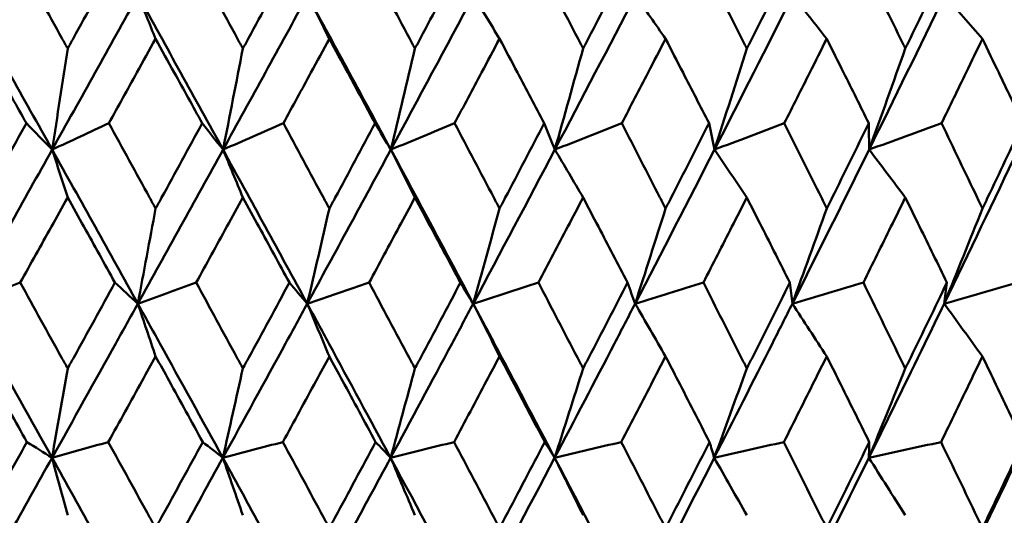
# Model space of a CAD drawing. Header units: millimetres. Extents: x 113 to 2969, y 62 to 2427.
# Tile 72 of 256: x 909.92 to 916.76, y 147.13 to 150.58. Entities that reach past the tile are written whole.
import ezdxf

# ---------------------------------------------------------------- set-up
doc = ezdxf.new("R2010")
doc.units = ezdxf.units.MM
doc.header["$LTSCALE"] = 12
doc.layers.add('Widoczne (ISO)', color=7, linetype='Continuous', lineweight=50)

msp = doc.modelspace()

# ---------------------------------------------------------------- linework, layer by layer
at = {"layer": 'Widoczne (ISO)'}
msp.add_circle((905.8943, 112.3297), 50, dxfattribs=at)
for points, knots in [([(909.9325, 150.9657), (910.0275, 150.7942), (910.1223, 150.6227), (910.2304, 150.4269), (910.2438, 150.4026), (910.2572, 150.3784)], [0.02983351, 0.02983351, 0.02983351, 0.02983351, 0.0889495, 0.0889495, 0.09731113, 0.09731113, 0.09731113, 0.09731113]), ([(910.2572, 150.3784), (910.2705, 150.4025), (910.2838, 150.4267), (910.3918, 150.6225), (910.4863, 150.7941), (910.5807, 150.9657)], [0.0806421, 0.0806421, 0.0806421, 0.0806421, 0.08897282, 0.08897282, 0.14811965, 0.14811965, 0.14811965, 0.14811965]), ([(911.1544, 150.9657), (911.248, 150.7942), (911.3414, 150.6227), (911.4478, 150.4269), (911.461, 150.4026), (911.4741, 150.3784)], [0.02983351, 0.02983351, 0.02983351, 0.02983351, 0.0889495, 0.0889495, 0.09731113, 0.09731113, 0.09731113, 0.09731113]), ([(911.4741, 150.3784), (911.4873, 150.4025), (911.5004, 150.4267), (911.6066, 150.6225), (911.6996, 150.7941), (911.7923, 150.9657)], [0.0806421, 0.0806421, 0.0806421, 0.0806421, 0.08897282, 0.08897282, 0.14811965, 0.14811965, 0.14811965, 0.14811965]), ([(912.3557, 150.9657), (912.4475, 150.7942), (912.539, 150.6227), (912.6432, 150.4269), (912.6562, 150.4026), (912.6691, 150.3784)], [0.02983351, 0.02983351, 0.02983351, 0.02983351, 0.0889495, 0.0889495, 0.09731113, 0.09731113, 0.09731113, 0.09731113]), ([(912.6691, 150.3784), (912.6819, 150.4025), (912.6948, 150.4267), (912.7989, 150.6225), (912.8899, 150.7941), (912.9806, 150.9657)], [0.0806421, 0.0806421, 0.0806421, 0.0806421, 0.08897282, 0.08897282, 0.14811965, 0.14811965, 0.14811965, 0.14811965]), ([(913.5314, 150.9657), (913.621, 150.7942), (913.7104, 150.6227), (913.8121, 150.4269), (913.8247, 150.4026), (913.8373, 150.3784)], [0.02983351, 0.02983351, 0.02983351, 0.02983351, 0.0889495, 0.0889495, 0.09731113, 0.09731113, 0.09731113, 0.09731113]), ([(913.8373, 150.3784), (913.8498, 150.4025), (913.8623, 150.4267), (913.9639, 150.6225), (914.0526, 150.7941), (914.141, 150.9657)], [0.0806421, 0.0806421, 0.0806421, 0.0806421, 0.08897282, 0.08897282, 0.14811965, 0.14811965, 0.14811965, 0.14811965]), ([(914.6769, 150.9657), (914.7641, 150.7942), (914.8509, 150.6227), (914.9497, 150.4269), (914.9619, 150.4026), (914.9741, 150.3784)], [0.02983351, 0.02983351, 0.02983351, 0.02983351, 0.0889495, 0.0889495, 0.09731113, 0.09731113, 0.09731113, 0.09731113]), ([(914.9741, 150.3784), (914.9863, 150.4025), (914.9985, 150.4267), (915.097, 150.6225), (915.1831, 150.7941), (915.2688, 150.9657)], [0.0806421, 0.0806421, 0.0806421, 0.0806421, 0.08897282, 0.08897282, 0.14811965, 0.14811965, 0.14811965, 0.14811965]), ([(915.7879, 150.9657), (915.8722, 150.7942), (915.9561, 150.6227), (916.0515, 150.4269), (916.0633, 150.4026), (916.0751, 150.3784)], [0.02983351, 0.02983351, 0.02983351, 0.02983351, 0.0889495, 0.0889495, 0.09731113, 0.09731113, 0.09731113, 0.09731113]), ([(916.0751, 150.3784), (916.0869, 150.4025), (916.0987, 150.4267), (916.1938, 150.6225), (916.2769, 150.7941), (916.3596, 150.9657)], [0.0806421, 0.0806421, 0.0806421, 0.0806421, 0.08897282, 0.08897282, 0.14811965, 0.14811965, 0.14811965, 0.14811965]), ([(909.9703, 149.8592), (909.9049, 149.9766), (909.8393, 150.0939), (909.7298, 150.2897), (909.6859, 150.3682), (909.6419, 150.4467)], [0.02104899, 0.02104899, 0.02104899, 0.02104899, 0.0615671, 0.0615671, 0.08866561, 0.08866561, 0.08866561, 0.08866561]), ([(910.8681, 150.4467), (910.8248, 150.3682), (910.7814, 150.2898), (910.6731, 150.094), (910.6081, 149.9766), (910.5431, 149.8592)], [0.03448054, 0.03448054, 0.03448054, 0.03448054, 0.06157222, 0.06157222, 0.10209717, 0.10209717, 0.10209717, 0.10209717]), ([(911.1917, 149.8592), (911.1272, 149.9766), (911.0627, 150.0939), (910.9547, 150.2897), (910.9115, 150.3682), (910.8681, 150.4467)], [0.02104899, 0.02104899, 0.02104899, 0.02104899, 0.0615671, 0.0615671, 0.08866561, 0.08866561, 0.08866561, 0.08866561]), ([(912.0746, 150.4467), (912.0321, 150.3682), (911.9895, 150.2898), (911.8831, 150.094), (911.8193, 149.9766), (911.7553, 149.8592)], [0.03448054, 0.03448054, 0.03448054, 0.03448054, 0.06157222, 0.06157222, 0.10209717, 0.10209717, 0.10209717, 0.10209717]), ([(912.3922, 149.8592), (912.329, 149.9766), (912.2656, 150.0939), (912.1597, 150.2897), (912.1172, 150.3682), (912.0746, 150.4467)], [0.02104899, 0.02104899, 0.02104899, 0.02104899, 0.0615671, 0.0615671, 0.08866561, 0.08866561, 0.08866561, 0.08866561]), ([(913.2568, 150.4467), (913.2152, 150.3682), (913.1736, 150.2898), (913.0695, 150.094), (913.007, 149.9766), (912.9445, 149.8592)], [0.03448054, 0.03448054, 0.03448054, 0.03448054, 0.06157222, 0.06157222, 0.10209717, 0.10209717, 0.10209717, 0.10209717]), ([(913.5671, 149.8592), (913.5053, 149.9766), (913.4435, 150.0939), (913.34, 150.2897), (913.2984, 150.3682), (913.2568, 150.4467)], [0.02104899, 0.02104899, 0.02104899, 0.02104899, 0.0615671, 0.0615671, 0.08866561, 0.08866561, 0.08866561, 0.08866561]), ([(914.4099, 150.4467), (914.3694, 150.3682), (914.3289, 150.2898), (914.2276, 150.094), (914.1667, 149.9766), (914.1057, 149.8592)], [0.03448054, 0.03448054, 0.03448054, 0.03448054, 0.06157222, 0.06157222, 0.10209717, 0.10209717, 0.10209717, 0.10209717]), ([(914.7117, 149.8592), (914.6517, 149.9766), (914.5915, 150.0939), (914.4908, 150.2897), (914.4504, 150.3682), (914.4099, 150.4467)], [0.02104899, 0.02104899, 0.02104899, 0.02104899, 0.0615671, 0.0615671, 0.08866561, 0.08866561, 0.08866561, 0.08866561]), ([(915.5294, 150.4467), (915.4902, 150.3682), (915.4509, 150.2898), (915.3527, 150.094), (915.2937, 149.9766), (915.2346, 149.8592)], [0.03448054, 0.03448054, 0.03448054, 0.03448054, 0.06157222, 0.06157222, 0.10209717, 0.10209717, 0.10209717, 0.10209717]), ([(915.8214, 149.8592), (915.7634, 149.9766), (915.7052, 150.0939), (915.6077, 150.2897), (915.5686, 150.3682), (915.5294, 150.4467)], [0.02104899, 0.02104899, 0.02104899, 0.02104899, 0.0615671, 0.0615671, 0.08866561, 0.08866561, 0.08866561, 0.08866561]), ([(916.6108, 150.4467), (916.5731, 150.3682), (916.5352, 150.2898), (916.4406, 150.094), (916.3837, 149.9766), (916.3266, 149.8592)], [0.03448054, 0.03448054, 0.03448054, 0.03448054, 0.06157222, 0.06157222, 0.10209717, 0.10209717, 0.10209717, 0.10209717]), ([(916.892, 149.8592), (916.8362, 149.9766), (916.7802, 150.0939), (916.6863, 150.2897), (916.6486, 150.3682), (916.6108, 150.4467)], [0.02104899, 0.02104899, 0.02104899, 0.02104899, 0.0615671, 0.0615671, 0.08866561, 0.08866561, 0.08866561, 0.08866561]), ([(909.6419, 149.2669), (909.6559, 149.2921), (909.6699, 149.3173), (909.7795, 149.5147), (909.875, 149.687), (909.9703, 149.8592)], [0.07597559, 0.07597559, 0.07597559, 0.07597559, 0.08464777, 0.08464777, 0.14401425, 0.14401425, 0.14401425, 0.14401425]), ([(910.5431, 149.8592), (910.6378, 149.687), (910.7323, 149.5148), (910.8405, 149.3174), (910.8543, 149.2922), (910.8681, 149.2669)], [0.02530969, 0.02530969, 0.02530969, 0.02530969, 0.08465152, 0.08465152, 0.09334823, 0.09334823, 0.09334823, 0.09334823]), ([(910.8681, 149.2669), (910.8819, 149.2921), (910.8957, 149.3173), (911.0037, 149.5147), (911.0978, 149.687), (911.1917, 149.8592)], [0.07597559, 0.07597559, 0.07597559, 0.07597559, 0.08464777, 0.08464777, 0.14401425, 0.14401425, 0.14401425, 0.14401425]), ([(911.7553, 149.8592), (911.8484, 149.687), (911.9413, 149.5148), (912.0475, 149.3174), (912.0611, 149.2922), (912.0746, 149.2669)], [0.02530969, 0.02530969, 0.02530969, 0.02530969, 0.08465152, 0.08465152, 0.09334823, 0.09334823, 0.09334823, 0.09334823]), ([(912.0746, 149.2669), (912.0882, 149.2921), (912.1017, 149.3173), (912.2078, 149.5147), (912.3001, 149.687), (912.3922, 149.8592)], [0.07597559, 0.07597559, 0.07597559, 0.07597559, 0.08464777, 0.08464777, 0.14401425, 0.14401425, 0.14401425, 0.14401425]), ([(912.9445, 149.8592), (913.0355, 149.687), (913.1264, 149.5148), (913.2303, 149.3174), (913.2435, 149.2922), (913.2568, 149.2669)], [0.02530969, 0.02530969, 0.02530969, 0.02530969, 0.08465152, 0.08465152, 0.09334823, 0.09334823, 0.09334823, 0.09334823]), ([(913.2568, 149.2669), (913.27, 149.2921), (913.2833, 149.3173), (913.3869, 149.5147), (913.4772, 149.687), (913.5671, 149.8592)], [0.07597559, 0.07597559, 0.07597559, 0.07597559, 0.08464777, 0.08464777, 0.14401425, 0.14401425, 0.14401425, 0.14401425]), ([(914.1057, 149.8592), (914.1945, 149.687), (914.283, 149.5148), (914.3841, 149.3174), (914.397, 149.2922), (914.4099, 149.2669)], [0.02530969, 0.02530969, 0.02530969, 0.02530969, 0.08465152, 0.08465152, 0.09334823, 0.09334823, 0.09334823, 0.09334823]), ([(914.4099, 149.2669), (914.4228, 149.2921), (914.4356, 149.3173), (914.5365, 149.5147), (914.6243, 149.687), (914.7117, 149.8592)], [0.07597559, 0.07597559, 0.07597559, 0.07597559, 0.08464777, 0.08464777, 0.14401425, 0.14401425, 0.14401425, 0.14401425]), ([(915.2346, 149.8592), (915.3207, 149.687), (915.4064, 149.5148), (915.5044, 149.3174), (915.5169, 149.2922), (915.5294, 149.2669)], [0.02530969, 0.02530969, 0.02530969, 0.02530969, 0.08465152, 0.08465152, 0.09334823, 0.09334823, 0.09334823, 0.09334823]), ([(915.5294, 149.2669), (915.5418, 149.2921), (915.5543, 149.3173), (915.652, 149.5147), (915.7369, 149.687), (915.8214, 149.8592)], [0.07597559, 0.07597559, 0.07597559, 0.07597559, 0.08464777, 0.08464777, 0.14401425, 0.14401425, 0.14401425, 0.14401425]), ([(916.3266, 149.8592), (916.4097, 149.687), (916.4924, 149.5148), (916.5867, 149.3174), (916.5988, 149.2922), (916.6108, 149.2669)], [0.02530969, 0.02530969, 0.02530969, 0.02530969, 0.08465152, 0.08465152, 0.09334823, 0.09334823, 0.09334823, 0.09334823]), ([(916.6108, 149.2669), (916.6229, 149.2921), (916.6349, 149.3173), (916.729, 149.5147), (916.8107, 149.687), (916.892, 149.8592)], [0.07597559, 0.07597559, 0.07597559, 0.07597559, 0.08464777, 0.08464777, 0.14401425, 0.14401425, 0.14401425, 0.14401425]), ([(910.2572, 149.3439), (910.2196, 149.2763), (910.182, 149.2086), (910.0722, 149.0112), (910, 148.8815), (909.9277, 148.7518)], [0.03825175, 0.03825175, 0.03825175, 0.03825175, 0.06160817, 0.06160817, 0.10638617, 0.10638617, 0.10638617, 0.10638617]), ([(910.5854, 148.7518), (910.5137, 148.8815), (910.4419, 149.0112), (910.3324, 149.2086), (910.2948, 149.2763), (910.2572, 149.3439)], [0.01681985, 0.01681985, 0.01681985, 0.01681985, 0.06159108, 0.06159108, 0.08495433, 0.08495433, 0.08495433, 0.08495433]), ([(911.4741, 149.3439), (911.4371, 149.2763), (911.4001, 149.2086), (911.2921, 149.0112), (911.2209, 148.8815), (911.1497, 148.7518)], [0.03825175, 0.03825175, 0.03825175, 0.03825175, 0.06160817, 0.06160817, 0.10638617, 0.10638617, 0.10638617, 0.10638617]), ([(911.797, 148.7518), (911.7265, 148.8815), (911.6558, 149.0112), (911.5481, 149.2086), (911.5111, 149.2763), (911.4741, 149.3439)], [0.01681985, 0.01681985, 0.01681985, 0.01681985, 0.06159108, 0.06159108, 0.08495433, 0.08495433, 0.08495433, 0.08495433]), ([(912.6691, 149.3439), (912.6328, 149.2763), (912.5965, 149.2086), (912.4906, 149.0112), (912.4209, 148.8815), (912.351, 148.7518)], [0.03825175, 0.03825175, 0.03825175, 0.03825175, 0.06160817, 0.06160817, 0.10638617, 0.10638617, 0.10638617, 0.10638617]), ([(912.9852, 148.7518), (912.9162, 148.8815), (912.847, 149.0112), (912.7415, 149.2086), (912.7053, 149.2763), (912.6691, 149.3439)], [0.01681985, 0.01681985, 0.01681985, 0.01681985, 0.06159108, 0.06159108, 0.08495433, 0.08495433, 0.08495433, 0.08495433]), ([(913.8373, 149.3439), (913.8019, 149.2763), (913.7665, 149.2086), (913.6632, 149.0112), (913.5951, 148.8815), (913.5268, 148.7518)], [0.03825175, 0.03825175, 0.03825175, 0.03825175, 0.06160817, 0.06160817, 0.10638617, 0.10638617, 0.10638617, 0.10638617]), ([(914.1454, 148.7518), (914.0782, 148.8815), (914.0108, 149.0112), (913.9079, 149.2086), (913.8726, 149.2763), (913.8373, 149.3439)], [0.01681985, 0.01681985, 0.01681985, 0.01681985, 0.06159108, 0.06159108, 0.08495433, 0.08495433, 0.08495433, 0.08495433]), ([(914.9741, 149.3439), (914.9398, 149.2763), (914.9054, 149.2086), (914.805, 149.0112), (914.7389, 148.8815), (914.6726, 148.7518)], [0.03825175, 0.03825175, 0.03825175, 0.03825175, 0.06160817, 0.06160817, 0.10638617, 0.10638617, 0.10638617, 0.10638617]), ([(915.2731, 148.7518), (915.2079, 148.8815), (915.1425, 149.0112), (915.0427, 149.2086), (915.0085, 149.2763), (914.9741, 149.3439)], [0.01681985, 0.01681985, 0.01681985, 0.01681985, 0.06159108, 0.06159108, 0.08495433, 0.08495433, 0.08495433, 0.08495433]), ([(916.0751, 149.3439), (916.042, 149.2763), (916.0088, 149.2086), (915.9117, 149.0112), (915.8478, 148.8815), (915.7836, 148.7518)], [0.03825175, 0.03825175, 0.03825175, 0.03825175, 0.06160817, 0.06160817, 0.10638617, 0.10638617, 0.10638617, 0.10638617]), ([(916.3638, 148.7518), (916.3009, 148.8815), (916.2378, 149.0112), (916.1414, 149.2086), (916.1083, 149.2763), (916.0751, 149.3439)], [0.01681985, 0.01681985, 0.01681985, 0.01681985, 0.06159108, 0.06159108, 0.08495433, 0.08495433, 0.08495433, 0.08495433]), ([(909.9277, 148.7518), (910.0235, 148.5788), (910.1192, 148.4057), (910.2289, 148.2071), (910.243, 148.1816), (910.2572, 148.156)], [0.02053386, 0.02053386, 0.02053386, 0.02053386, 0.08016461, 0.08016461, 0.08898694, 0.08898694, 0.08898694, 0.08898694]), ([(910.2572, 148.156), (910.2713, 148.1815), (910.2854, 148.207), (910.395, 148.4056), (910.4903, 148.5787), (910.5854, 148.7518)], [0.07138254, 0.07138254, 0.07138254, 0.07138254, 0.08018544, 0.08018544, 0.13983561, 0.13983561, 0.13983561, 0.13983561]), ([(911.1497, 148.7518), (911.2441, 148.5788), (911.3384, 148.4057), (911.4463, 148.2071), (911.4602, 148.1816), (911.4741, 148.156)], [0.02053386, 0.02053386, 0.02053386, 0.02053386, 0.08016461, 0.08016461, 0.08898694, 0.08898694, 0.08898694, 0.08898694]), ([(911.4741, 148.156), (911.488, 148.1815), (911.5019, 148.207), (911.6097, 148.4056), (911.7035, 148.5787), (911.797, 148.7518)], [0.07138254, 0.07138254, 0.07138254, 0.07138254, 0.08018544, 0.08018544, 0.13983561, 0.13983561, 0.13983561, 0.13983561]), ([(912.351, 148.7518), (912.4436, 148.5788), (912.536, 148.4057), (912.6418, 148.2071), (912.6554, 148.1816), (912.6691, 148.156)], [0.02053386, 0.02053386, 0.02053386, 0.02053386, 0.08016461, 0.08016461, 0.08898694, 0.08898694, 0.08898694, 0.08898694]), ([(912.6691, 148.156), (912.6827, 148.1815), (912.6963, 148.207), (912.8019, 148.4056), (912.8937, 148.5787), (912.9852, 148.7518)], [0.07138254, 0.07138254, 0.07138254, 0.07138254, 0.08018544, 0.08018544, 0.13983561, 0.13983561, 0.13983561, 0.13983561]), ([(913.5268, 148.7518), (913.6173, 148.5788), (913.7075, 148.4057), (913.8107, 148.2071), (913.824, 148.1816), (913.8373, 148.156)], [0.02053386, 0.02053386, 0.02053386, 0.02053386, 0.08016461, 0.08016461, 0.08898694, 0.08898694, 0.08898694, 0.08898694]), ([(913.8373, 148.156), (913.8505, 148.1815), (913.8638, 148.207), (913.9668, 148.4056), (914.0563, 148.5787), (914.1454, 148.7518)], [0.07138254, 0.07138254, 0.07138254, 0.07138254, 0.08018544, 0.08018544, 0.13983561, 0.13983561, 0.13983561, 0.13983561]), ([(914.6726, 148.7518), (914.7605, 148.5788), (914.8481, 148.4057), (914.9483, 148.2071), (914.9612, 148.1816), (914.9741, 148.156)], [0.02053386, 0.02053386, 0.02053386, 0.02053386, 0.08016461, 0.08016461, 0.08898694, 0.08898694, 0.08898694, 0.08898694]), ([(914.9741, 148.156), (914.987, 148.1815), (914.9999, 148.207), (915.0999, 148.4056), (915.1867, 148.5787), (915.2731, 148.7518)], [0.07138254, 0.07138254, 0.07138254, 0.07138254, 0.08018544, 0.08018544, 0.13983561, 0.13983561, 0.13983561, 0.13983561]), ([(915.7836, 148.7518), (915.8687, 148.5788), (915.9534, 148.4057), (916.0502, 148.2071), (916.0627, 148.1816), (916.0751, 148.156)], [0.02053386, 0.02053386, 0.02053386, 0.02053386, 0.08016461, 0.08016461, 0.08898694, 0.08898694, 0.08898694, 0.08898694]), ([(916.0751, 148.156), (916.0876, 148.1815), (916.1, 148.207), (916.1966, 148.4056), (916.2804, 148.5787), (916.3638, 148.7518)], [0.07138254, 0.07138254, 0.07138254, 0.07138254, 0.08018544, 0.08018544, 0.13983561, 0.13983561, 0.13983561, 0.13983561]), ([(910.1486, 147.5347), (910.0006, 147.7998), (909.8524, 148.0647), (909.6522, 148.4216), (909.6006, 148.5136), (909.549, 148.6056)], [0.3692784, 0.3692784, 0.3692784, 0.3692784, 0.4608442, 0.4608442, 0.492629, 0.492629, 0.492629, 0.492629]), ([(910.1486, 147.5347), (910.2967, 147.7998), (910.4443, 148.0647), (910.6426, 148.4216), (910.6937, 148.5136), (910.7447, 148.6056)], [0.3692784, 0.3692784, 0.3692784, 0.3692784, 0.4608442, 0.4608442, 0.492629, 0.492629, 0.492629, 0.492629]), ([(911.3352, 147.5347), (911.1897, 147.7998), (911.0437, 148.0647), (910.8465, 148.4216), (910.7956, 148.5136), (910.7447, 148.6056)], [0.3692784, 0.3692784, 0.3692784, 0.3692784, 0.4608442, 0.4608442, 0.492629, 0.492629, 0.492629, 0.492629]), ([(911.3352, 147.5347), (911.481, 147.7998), (911.6262, 148.0647), (911.8211, 148.4216), (911.8712, 148.5136), (911.9213, 148.6056)], [0.3692784, 0.3692784, 0.3692784, 0.3692784, 0.4608442, 0.4608442, 0.492629, 0.492629, 0.492629, 0.492629]), ([(912.5004, 147.5347), (912.3579, 147.7998), (912.2147, 148.0647), (912.0213, 148.4216), (911.9713, 148.5136), (911.9213, 148.6056)], [0.3692784, 0.3692784, 0.3692784, 0.3692784, 0.4608442, 0.4608442, 0.492629, 0.492629, 0.492629, 0.492629]), ([(912.5004, 147.5347), (912.6432, 147.7998), (912.7854, 148.0647), (912.9761, 148.4216), (913.0252, 148.5136), (913.0742, 148.6056)], [0.3692784, 0.3692784, 0.3692784, 0.3692784, 0.4608442, 0.4608442, 0.492629, 0.492629, 0.492629, 0.492629]), ([(913.6396, 147.5347), (913.5005, 147.7998), (913.3608, 148.0647), (913.1718, 148.4216), (913.123, 148.5136), (913.0742, 148.6056)], [0.3692784, 0.3692784, 0.3692784, 0.3692784, 0.4608442, 0.4608442, 0.492629, 0.492629, 0.492629, 0.492629]), ([(913.6396, 147.5347), (913.7789, 147.7998), (913.9175, 148.0647), (914.1032, 148.4216), (914.151, 148.5136), (914.1986, 148.6056)], [0.3692784, 0.3692784, 0.3692784, 0.3692784, 0.4608442, 0.4608442, 0.492629, 0.492629, 0.492629, 0.492629]), ([(914.7481, 147.5347), (914.8834, 147.7998), (915.0179, 148.0647), (915.1979, 148.4216), (915.2442, 148.5136), (915.2904, 148.6056)], [0.3692784, 0.3692784, 0.3692784, 0.3692784, 0.4608442, 0.4608442, 0.492629, 0.492629, 0.492629, 0.492629]), ([(915.8217, 147.5347), (915.9524, 147.7998), (916.0822, 148.0647), (916.2558, 148.4216), (916.3005, 148.5136), (916.345, 148.6056)], [0.3692784, 0.3692784, 0.3692784, 0.3692784, 0.4608442, 0.4608442, 0.492629, 0.492629, 0.492629, 0.492629]), ([(909.9741, 147.6442), (909.895, 147.7862), (909.8159, 147.9282), (909.7051, 148.1267), (909.6735, 148.1832), (909.6419, 148.2397)], [0.01259731, 0.01259731, 0.01259731, 0.01259731, 0.06159863, 0.06159863, 0.08110666, 0.08110666, 0.08110666, 0.08110666]), ([(910.8681, 148.2397), (910.837, 148.1832), (910.8058, 148.1267), (910.6963, 147.9282), (910.6179, 147.7862), (910.5393, 147.6442)], [0.04208868, 0.04208868, 0.04208868, 0.04208868, 0.06158988, 0.06158988, 0.11059803, 0.11059803, 0.11059803, 0.11059803]), ([(911.1954, 147.6442), (911.1176, 147.7862), (911.0396, 147.9282), (910.9304, 148.1267), (910.8992, 148.1832), (910.8681, 148.2397)], [0.01259731, 0.01259731, 0.01259731, 0.01259731, 0.06159863, 0.06159863, 0.08110666, 0.08110666, 0.08110666, 0.08110666]), ([(912.0746, 148.2397), (912.0441, 148.1832), (912.0135, 148.1267), (911.9059, 147.9282), (911.8289, 147.7862), (911.7517, 147.6442)], [0.04208868, 0.04208868, 0.04208868, 0.04208868, 0.06158988, 0.06158988, 0.11059803, 0.11059803, 0.11059803, 0.11059803]), ([(912.3959, 147.6442), (912.3195, 147.7862), (912.243, 147.9282), (912.1358, 148.1267), (912.1052, 148.1832), (912.0746, 148.2397)], [0.01259731, 0.01259731, 0.01259731, 0.01259731, 0.06159863, 0.06159863, 0.08110666, 0.08110666, 0.08110666, 0.08110666]), ([(913.2568, 148.2397), (913.2269, 148.1832), (913.197, 148.1267), (913.0918, 147.9282), (913.0164, 147.7862), (912.9408, 147.6442)], [0.04208868, 0.04208868, 0.04208868, 0.04208868, 0.06158988, 0.06158988, 0.11059803, 0.11059803, 0.11059803, 0.11059803]), ([(913.5706, 147.6442), (913.4961, 147.7862), (913.4213, 147.9282), (913.3166, 148.1267), (913.2867, 148.1832), (913.2568, 148.2397)], [0.01259731, 0.01259731, 0.01259731, 0.01259731, 0.06159863, 0.06159863, 0.08110666, 0.08110666, 0.08110666, 0.08110666]), ([(914.4099, 148.2397), (914.3808, 148.1832), (914.3517, 148.1267), (914.2493, 147.9282), (914.1759, 147.7862), (914.1022, 147.6442)], [0.04208868, 0.04208868, 0.04208868, 0.04208868, 0.06158988, 0.06158988, 0.11059803, 0.11059803, 0.11059803, 0.11059803]), ([(914.7151, 147.6442), (914.6427, 147.7862), (914.57, 147.9282), (914.468, 148.1267), (914.439, 148.1832), (914.4099, 148.2397)], [0.01259731, 0.01259731, 0.01259731, 0.01259731, 0.06159863, 0.06159863, 0.08110666, 0.08110666, 0.08110666, 0.08110666]), ([(915.5294, 148.2397), (915.5012, 148.1832), (915.473, 148.1267), (915.3738, 147.9282), (915.3026, 147.7862), (915.2312, 147.6442)], [0.04208868, 0.04208868, 0.04208868, 0.04208868, 0.06158988, 0.06158988, 0.11059803, 0.11059803, 0.11059803, 0.11059803]), ([(915.8248, 147.6442), (915.7547, 147.7862), (915.6844, 147.9282), (915.5857, 148.1267), (915.5576, 148.1832), (915.5294, 148.2397)], [0.01259731, 0.01259731, 0.01259731, 0.01259731, 0.06159863, 0.06159863, 0.08110666, 0.08110666, 0.08110666, 0.08110666]), ([(916.6108, 148.2397), (916.5837, 148.1832), (916.5565, 148.1267), (916.4609, 147.9282), (916.3923, 147.7862), (916.3233, 147.6442)], [0.04208868, 0.04208868, 0.04208868, 0.04208868, 0.06158988, 0.06158988, 0.11059803, 0.11059803, 0.11059803, 0.11059803]), ([(916.8953, 147.6442), (916.8278, 147.7862), (916.7601, 147.9282), (916.6651, 148.1267), (916.638, 148.1832), (916.6108, 148.2397)], [0.01259731, 0.01259731, 0.01259731, 0.01259731, 0.06159863, 0.06159863, 0.08110666, 0.08110666, 0.08110666, 0.08110666]), ([(909.6419, 147.0462), (909.656, 147.0715), (909.6701, 147.0968), (909.781, 147.2961), (909.8776, 147.4702), (909.9741, 147.6442)], [0.06686277, 0.06686277, 0.06686277, 0.06686277, 0.07557848, 0.07557848, 0.13558897, 0.13558897, 0.13558897, 0.13558897]), ([(910.5393, 147.6442), (910.6352, 147.4702), (910.7309, 147.2962), (910.8403, 147.0969), (910.8542, 147.0715), (910.8681, 147.0462)], [0.01556037, 0.01556037, 0.01556037, 0.01556037, 0.07555527, 0.07555527, 0.08428623, 0.08428623, 0.08428623, 0.08428623]), ([(910.8681, 147.0462), (910.882, 147.0715), (910.8958, 147.0968), (911.0052, 147.2961), (911.1004, 147.4702), (911.1954, 147.6442)], [0.06686277, 0.06686277, 0.06686277, 0.06686277, 0.07557848, 0.07557848, 0.13558897, 0.13558897, 0.13558897, 0.13558897]), ([(911.7517, 147.6442), (911.8459, 147.4702), (911.9399, 147.2962), (912.0474, 147.0969), (912.061, 147.0715), (912.0746, 147.0462)], [0.01556037, 0.01556037, 0.01556037, 0.01556037, 0.07555527, 0.07555527, 0.08428623, 0.08428623, 0.08428623, 0.08428623]), ([(912.0746, 147.0462), (912.0883, 147.0715), (912.1019, 147.0968), (912.2092, 147.2961), (912.3027, 147.4702), (912.3959, 147.6442)], [0.06686277, 0.06686277, 0.06686277, 0.06686277, 0.07557848, 0.07557848, 0.13558897, 0.13558897, 0.13558897, 0.13558897]), ([(912.9408, 147.6442), (913.0331, 147.4702), (913.125, 147.2962), (913.2301, 147.0969), (913.2435, 147.0715), (913.2568, 147.0462)], [0.01556037, 0.01556037, 0.01556037, 0.01556037, 0.07555527, 0.07555527, 0.08428623, 0.08428623, 0.08428623, 0.08428623]), ([(913.2568, 147.0462), (913.2701, 147.0715), (913.2834, 147.0968), (913.3883, 147.2961), (913.4796, 147.4702), (913.5706, 147.6442)], [0.06686277, 0.06686277, 0.06686277, 0.06686277, 0.07557848, 0.07557848, 0.13558897, 0.13558897, 0.13558897, 0.13558897]), ([(914.1022, 147.6442), (914.1921, 147.4702), (914.2816, 147.2962), (914.3839, 147.0969), (914.3969, 147.0715), (914.4099, 147.0462)], [0.01556037, 0.01556037, 0.01556037, 0.01556037, 0.07555527, 0.07555527, 0.08428623, 0.08428623, 0.08428623, 0.08428623]), ([(914.4099, 147.0462), (914.4229, 147.0715), (914.4358, 147.0968), (914.5379, 147.2961), (914.6267, 147.4702), (914.7151, 147.6442)], [0.06686277, 0.06686277, 0.06686277, 0.06686277, 0.07557848, 0.07557848, 0.13558897, 0.13558897, 0.13558897, 0.13558897]), ([(915.2312, 147.6442), (915.3183, 147.4702), (915.4052, 147.2962), (915.5042, 147.0969), (915.5168, 147.0715), (915.5294, 147.0462)], [0.01556037, 0.01556037, 0.01556037, 0.01556037, 0.07555527, 0.07555527, 0.08428623, 0.08428623, 0.08428623, 0.08428623]), ([(915.5294, 147.0462), (915.5419, 147.0715), (915.5545, 147.0968), (915.6533, 147.2961), (915.7392, 147.4702), (915.8248, 147.6442)], [0.06686277, 0.06686277, 0.06686277, 0.06686277, 0.07557848, 0.07557848, 0.13558897, 0.13558897, 0.13558897, 0.13558897]), ([(916.3233, 147.6442), (916.4074, 147.4702), (916.4911, 147.2962), (916.5866, 147.0969), (916.5987, 147.0715), (916.6108, 147.0462)], [0.01556037, 0.01556037, 0.01556037, 0.01556037, 0.07555527, 0.07555527, 0.08428623, 0.08428623, 0.08428623, 0.08428623]), ([(916.6108, 147.0462), (916.6229, 147.0715), (916.635, 147.0968), (916.7302, 147.2961), (916.813, 147.4702), (916.8953, 147.6442)], [0.06686277, 0.06686277, 0.06686277, 0.06686277, 0.07557848, 0.07557848, 0.13558897, 0.13558897, 0.13558897, 0.13558897])]:
    msp.add_open_spline(points, degree=3, knots=knots, dxfattribs=at)
for points in [[(910.1494, 149.6763), (909.9503, 150.033), (909.7505, 150.3896), (909.5499, 150.7462)], [(910.1494, 149.6763), (910.3488, 150.033), (910.5477, 150.3896), (910.7459, 150.7462)], [(911.3363, 149.6763), (911.1405, 150.033), (910.9436, 150.3896), (910.7459, 150.7462)], [(910.8681, 150.4467), (910.8274, 150.5466), (910.7867, 150.6465), (910.7459, 150.7462)], [(911.3363, 149.6763), (911.5326, 150.033), (911.7281, 150.3896), (911.9228, 150.7462)], [(912.5017, 149.6763), (912.3099, 150.033), (912.1169, 150.3896), (911.9228, 150.7462)], [(912.0746, 150.4467), (912.0241, 150.5466), (911.9734, 150.6465), (911.9228, 150.7462)], [(912.5017, 149.6763), (912.6941, 150.033), (912.8855, 150.3896), (913.0759, 150.7462)], [(913.2568, 150.4467), (913.1965, 150.5466), (913.1362, 150.6465), (913.0759, 150.7462)], [(913.6411, 149.6763), (913.8288, 150.033), (914.0153, 150.3896), (914.2007, 150.7462)], [(914.4099, 150.4467), (914.3402, 150.5466), (914.2705, 150.6465), (914.2007, 150.7462)], [(914.7498, 149.6763), (914.9321, 150.033), (915.1131, 150.3896), (915.2927, 150.7462)], [(915.5294, 150.4467), (915.4505, 150.5466), (915.3716, 150.6465), (915.2927, 150.7462)], [(915.8237, 149.6763), (915.9998, 150.033), (916.1745, 150.3896), (916.3476, 150.7462)], [(916.6108, 150.4467), (916.5231, 150.5466), (916.4354, 150.6465), (916.3476, 150.7462)], [(910.2572, 150.3784), (910.2214, 150.1438), (910.1855, 149.9097), (910.1494, 149.6763)], [(911.4741, 150.3784), (911.4284, 150.1438), (911.3825, 149.9097), (911.3363, 149.6763)], [(912.6691, 150.3784), (912.6136, 150.1438), (912.5578, 149.9097), (912.5017, 149.6763)], [(913.8373, 150.3784), (913.7722, 150.1438), (913.7068, 149.9097), (913.6411, 149.6763)], [(914.9741, 150.3784), (914.8998, 150.1438), (914.825, 149.9097), (914.7498, 149.6763)], [(916.0751, 150.3784), (915.9918, 150.1438), (915.9079, 149.9097), (915.8237, 149.6763)], [(910.1494, 149.6763), (910.0898, 149.7373), (910.0301, 149.7983), (909.9703, 149.8592)], [(910.1494, 149.6763), (910.2806, 149.7373), (910.4118, 149.7983), (910.5431, 149.8592)], [(911.3363, 149.6763), (911.2882, 149.7373), (911.24, 149.7983), (911.1917, 149.8592)], [(911.3363, 149.6763), (911.476, 149.7373), (911.6156, 149.7983), (911.7553, 149.8592)], [(912.5017, 149.6763), (912.4653, 149.7373), (912.4288, 149.7983), (912.3922, 149.8592)], [(912.5017, 149.6763), (912.6493, 149.7373), (912.7969, 149.7983), (912.9445, 149.8592)], [(913.6411, 149.6763), (913.6165, 149.7373), (913.5918, 149.7983), (913.5671, 149.8592)], [(913.6411, 149.6763), (913.7959, 149.7373), (913.9508, 149.7983), (914.1057, 149.8592)], [(914.7498, 149.6763), (914.7372, 149.7373), (914.7244, 149.7983), (914.7117, 149.8592)], [(914.7498, 149.6763), (914.9114, 149.7373), (915.073, 149.7983), (915.2346, 149.8592)], [(915.8237, 149.6763), (915.823, 149.7373), (915.8222, 149.7983), (915.8214, 149.8592)], [(915.8237, 149.6763), (915.9913, 149.7373), (916.159, 149.7983), (916.3266, 149.8592)], [(909.549, 148.6056), (909.7496, 148.9624), (909.9498, 149.3194), (910.1494, 149.6763)], [(910.7447, 148.6056), (910.5471, 148.9624), (910.3487, 149.3194), (910.1494, 149.6763)], [(910.2572, 149.3439), (910.2213, 149.4549), (910.1854, 149.5657), (910.1494, 149.6763)], [(910.7447, 148.6056), (910.9426, 148.9624), (911.1399, 149.3194), (911.3363, 149.6763)], [(911.9213, 148.6056), (911.7273, 148.9624), (911.5323, 149.3194), (911.3363, 149.6763)], [(911.4741, 149.3439), (911.4282, 149.4549), (911.3823, 149.5657), (911.3363, 149.6763)], [(911.9213, 148.6056), (912.1157, 148.9624), (912.3092, 149.3194), (912.5017, 149.6763)], [(913.0742, 148.6056), (912.8846, 148.9624), (912.6937, 149.3194), (912.5017, 149.6763)], [(912.6691, 149.3439), (912.6133, 149.4549), (912.5575, 149.5657), (912.5017, 149.6763)], [(913.0742, 148.6056), (913.2642, 148.9624), (913.4532, 149.3194), (913.6411, 149.6763)], [(913.8373, 149.3439), (913.7719, 149.4549), (913.7065, 149.5657), (913.6411, 149.6763)], [(914.1986, 148.6056), (914.3837, 148.9624), (914.5674, 149.3194), (914.7498, 149.6763)], [(914.9741, 149.3439), (914.8994, 149.4549), (914.8246, 149.5657), (914.7498, 149.6763)], [(915.2904, 148.6056), (915.4696, 148.9624), (915.6474, 149.3194), (915.8237, 149.6763)], [(916.0751, 149.3439), (915.9914, 149.4549), (915.9075, 149.5657), (915.8237, 149.6763)], [(916.345, 148.6056), (916.5177, 148.9624), (916.6888, 149.3194), (916.8583, 149.6763)], [(910.8681, 149.2669), (910.8272, 149.0459), (910.786, 148.8255), (910.7447, 148.6056)], [(912.0746, 149.2669), (912.0238, 149.0459), (911.9727, 148.8255), (911.9213, 148.6056)], [(913.2568, 149.2669), (913.1962, 149.0459), (913.1353, 148.8255), (913.0742, 148.6056)], [(914.4099, 149.2669), (914.3398, 149.0459), (914.2694, 148.8255), (914.1986, 148.6056)], [(915.5294, 149.2669), (915.4501, 149.0459), (915.3704, 148.8255), (915.2904, 148.6056)], [(916.6108, 149.2669), (916.5226, 149.0459), (916.434, 148.8255), (916.345, 148.6056)], [(909.549, 148.6056), (909.6752, 148.6543), (909.8014, 148.703), (909.9277, 148.7518)], [(910.7447, 148.6056), (910.6917, 148.6543), (910.6386, 148.703), (910.5854, 148.7518)], [(910.7447, 148.6056), (910.8797, 148.6543), (911.0147, 148.703), (911.1497, 148.7518)], [(911.9213, 148.6056), (911.8799, 148.6543), (911.8385, 148.703), (911.797, 148.7518)], [(911.9213, 148.6056), (912.0645, 148.6543), (912.2078, 148.703), (912.351, 148.7518)], [(913.0742, 148.6056), (913.0445, 148.6543), (913.0149, 148.703), (912.9852, 148.7518)], [(913.0742, 148.6056), (913.225, 148.6543), (913.3759, 148.703), (913.5268, 148.7518)], [(914.1986, 148.6056), (914.1809, 148.6543), (914.1632, 148.703), (914.1454, 148.7518)], [(914.1986, 148.6056), (914.3566, 148.6543), (914.5146, 148.703), (914.6726, 148.7518)], [(915.2904, 148.6056), (915.2846, 148.6543), (915.2789, 148.703), (915.2731, 148.7518)], [(915.2904, 148.6056), (915.4548, 148.6543), (915.6192, 148.703), (915.7836, 148.7518)], [(916.345, 148.6056), (916.3513, 148.6543), (916.3575, 148.703), (916.3638, 148.7518)], [(916.345, 148.6056), (916.5152, 148.6543), (916.6854, 148.703), (916.8556, 148.7518)], [(910.8681, 148.2397), (910.827, 148.3619), (910.7859, 148.4838), (910.7447, 148.6056)], [(912.0746, 148.2397), (912.0236, 148.3619), (911.9725, 148.4838), (911.9213, 148.6056)], [(913.2568, 148.2397), (913.196, 148.3619), (913.1351, 148.4838), (913.0742, 148.6056)], [(914.4099, 148.2397), (914.3395, 148.3619), (914.2691, 148.4838), (914.1986, 148.6056)], [(915.5294, 148.2397), (915.4498, 148.3619), (915.3701, 148.4838), (915.2904, 148.6056)], [(916.6108, 148.2397), (916.5223, 148.3619), (916.4337, 148.4838), (916.345, 148.6056)], [(910.2572, 148.156), (910.2211, 147.9484), (910.1849, 147.7413), (910.1486, 147.5347)], [(911.4741, 148.156), (911.428, 147.9484), (911.3817, 147.7413), (911.3352, 147.5347)], [(912.6691, 148.156), (912.6131, 147.9484), (912.5569, 147.7413), (912.5004, 147.5347)], [(913.8373, 148.156), (913.7716, 147.9484), (913.7057, 147.7413), (913.6396, 147.5347)], [(914.9741, 148.156), (914.8991, 147.9484), (914.8237, 147.7413), (914.7481, 147.5347)], [(916.0751, 148.156), (915.991, 147.9484), (915.9065, 147.7413), (915.8217, 147.5347)], [(910.1486, 147.5347), (910.0904, 147.5712), (910.0323, 147.6077), (909.9741, 147.6442)], [(910.1486, 147.5347), (910.2788, 147.5712), (910.4091, 147.6077), (910.5393, 147.6442)], [(911.3352, 147.5347), (911.2887, 147.5712), (911.2421, 147.6077), (911.1954, 147.6442)], [(911.3352, 147.5347), (911.474, 147.5712), (911.6128, 147.6077), (911.7517, 147.6442)], [(912.5004, 147.5347), (912.4656, 147.5712), (912.4307, 147.6077), (912.3959, 147.6442)], [(912.5004, 147.5347), (912.6472, 147.5712), (912.794, 147.6077), (912.9408, 147.6442)], [(913.6396, 147.5347), (913.6166, 147.5712), (913.5936, 147.6077), (913.5706, 147.6442)], [(913.6396, 147.5347), (913.7938, 147.5712), (913.948, 147.6077), (914.1022, 147.6442)], [(914.7481, 147.5347), (914.7371, 147.5712), (914.7261, 147.6077), (914.7151, 147.6442)], [(914.7481, 147.5347), (914.9091, 147.5712), (915.0702, 147.6077), (915.2312, 147.6442)], [(915.8217, 147.5347), (915.8228, 147.5712), (915.8238, 147.6077), (915.8248, 147.6442)], [(915.8217, 147.5347), (915.9889, 147.5712), (916.1561, 147.6077), (916.3233, 147.6442)], [(909.5484, 146.4646), (909.7492, 146.8213), (909.9493, 147.178), (910.1486, 147.5347)], [(910.744, 146.4646), (910.5462, 146.8213), (910.3477, 147.178), (910.1486, 147.5347)], [(910.2572, 147.135), (910.221, 147.2684), (910.1848, 147.4017), (910.1486, 147.5347)], [(910.744, 146.4646), (910.942, 146.8213), (911.1391, 147.178), (911.3352, 147.5347)], [(911.9204, 146.4646), (911.7262, 146.8213), (911.5311, 147.178), (911.3352, 147.5347)], [(911.4741, 147.135), (911.4279, 147.2684), (911.3816, 147.4017), (911.3352, 147.5347)], [(911.9204, 146.4646), (912.1149, 146.8213), (912.3082, 147.178), (912.5004, 147.5347)], [(913.0731, 146.4646), (912.8832, 146.8213), (912.6923, 147.178), (912.5004, 147.5347)], [(912.6691, 147.135), (912.6129, 147.2684), (912.5567, 147.4017), (912.5004, 147.5347)], [(913.0731, 146.4646), (913.2632, 146.8213), (913.452, 147.178), (913.6396, 147.5347)], [(914.1974, 146.4646), (914.0127, 146.8213), (913.8267, 147.178), (913.6396, 147.5347)], [(913.8373, 147.135), (913.7714, 147.2684), (913.7055, 147.4017), (913.6396, 147.5347)], [(914.1974, 146.4646), (914.3824, 146.8213), (914.566, 147.178), (914.7481, 147.5347)], [(914.9741, 147.135), (914.8989, 147.2684), (914.8235, 147.4017), (914.7481, 147.5347)], [(915.289, 146.4646), (915.4682, 146.8213), (915.6458, 147.178), (915.8217, 147.5347)], [(916.0751, 147.135), (915.9907, 147.2684), (915.9063, 147.4017), (915.8217, 147.5347)], [(916.3434, 146.4646), (916.5161, 146.8213), (916.6871, 147.178), (916.8562, 147.5347)]]:
    msp.add_open_spline(points, degree=3, dxfattribs=at)

doc.saveas('drawing.dxf')
